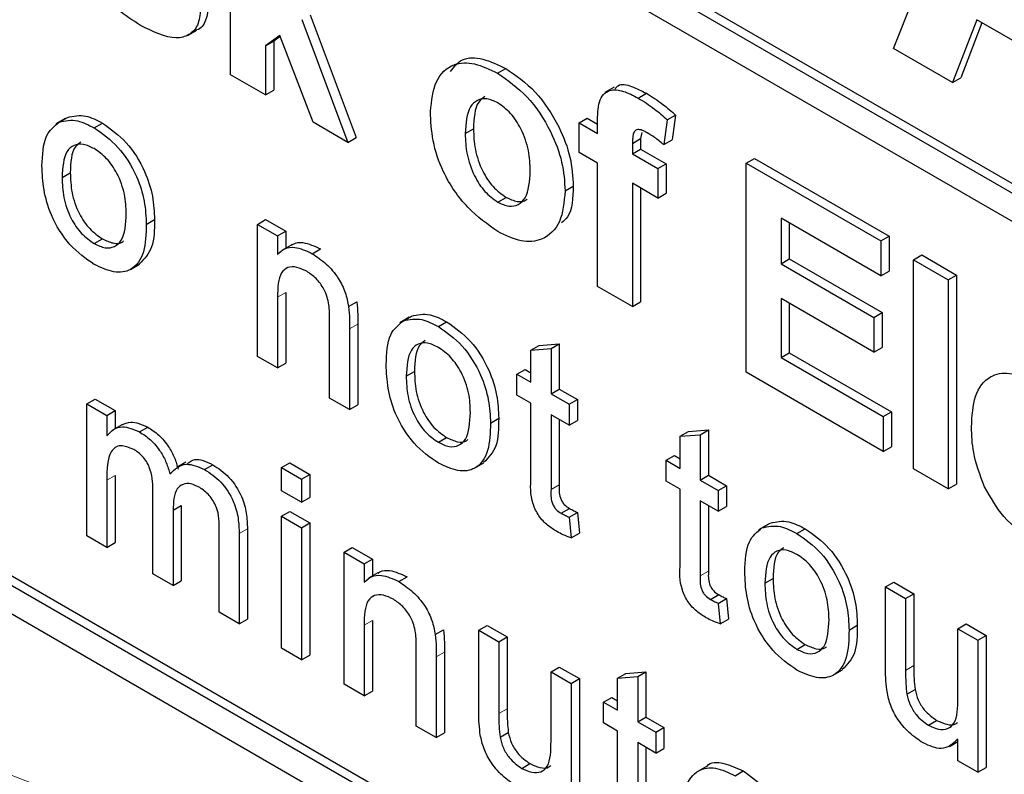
# Paper-space layout 'Blatt2' of a CAD drawing. Header units: millimetres. Extents: x 5 to 418, y 2 to 292.
# Tile 10 of 60: x 63.83 to 68.06, y 143.32 to 146.56. Entities that reach past the tile are written whole.
import ezdxf

# ---------------------------------------------------------------- set-up
doc = ezdxf.new("R2010")
doc.units = ezdxf.units.MM

psp = doc.layouts.new('Blatt2')

# ---------------------------------------------------------------- linework, layer by layer
at = {"color": 7, "linetype": 'Continuous', "lineweight": 25}
for p, q in [((62.5928, 149.0331), (75.9572, 141.3181)), ((62.5575, 149.0127), (75.9572, 141.2773)), ((75.9572, 141.1548), (62.5575, 148.8903)), ((67.5823, 146.4383), (68.05, 147.5972)), ((58.032, 147.3381), (75.7097, 137.133)), ((64.7368, 146.3254), (64.7368, 147.2236)), ((65.078, 146.5822), (65.2758, 146.0551)), ((65.0427, 146.5618), (65.2404, 146.0347)), ((67.9405, 146.5613), (67.8361, 146.2918)), ((67.9629, 146.5484), (67.8715, 146.3122)), ((68.4154, 146.2871), (67.9405, 146.5613)), ((64.5508, 146.494), (64.5906, 146.5169)), ((64.9481, 146.4937), (64.8864, 146.4492)), ((65.0908, 146.1211), (64.9481, 146.4937)), ((64.8864, 146.4492), (64.9218, 146.4696)), ((64.9496, 146.4897), (64.9218, 146.4696)), ((64.9218, 146.4696), (64.9218, 146.2595)), ((64.8864, 146.4492), (64.8864, 146.2391)), ((67.8361, 146.2918), (67.5823, 146.4383)), ((64.8864, 146.2391), (64.7368, 146.3254)), ((65.8831, 146.3316), (65.9185, 146.352)), ((67.8361, 146.2918), (67.8715, 146.3122)), ((64.8864, 146.2391), (64.9218, 146.2595)), ((66.3838, 146.2718), (66.344, 146.2489)), ((66.4864, 146.2251), (66.5218, 146.2455)), ((64.0258, 146.1367), (63.986, 146.1138)), ((64.0006, 146.1218), (64.036, 146.1422)), ((64.1509, 146.0973), (64.1863, 146.1177)), ((65.2404, 146.0347), (65.0908, 146.1211)), ((66.2326, 146.1183), (66.268, 146.1387)), ((66.2326, 146.1183), (66.3124, 146.0722)), ((66.2326, 145.9916), (66.2326, 146.1183)), ((66.268, 146.1387), (66.3124, 146.1131)), ((66.3124, 146.0722), (66.3124, 146.1196)), ((66.6116, 146.1318), (66.5966, 146.0251)), ((66.6116, 146.1318), (66.6469, 146.1522)), ((66.6469, 146.1522), (66.632, 146.0455)), ((65.744, 146.0722), (65.7794, 146.0926)), ((66.5017, 146.0765), (66.4973, 146.0509)), ((65.2404, 146.0347), (65.2758, 146.0551)), ((66.462, 146.0305), (66.4973, 146.0509)), ((66.462, 146.0305), (66.462, 145.9859)), ((66.4973, 146.0509), (66.4973, 146.0063)), ((66.5966, 146.0251), (66.632, 146.0455)), ((66.3124, 145.9456), (66.2326, 145.9916)), ((66.462, 145.9859), (66.4973, 146.0063)), ((66.4973, 146.0063), (66.607, 145.943)), ((66.3124, 145.4159), (66.3124, 145.9456)), ((66.462, 145.9859), (66.5717, 145.9226)), ((66.9506, 145.9456), (66.986, 145.966)), ((66.9506, 145.0474), (66.9506, 145.9456)), ((66.9506, 145.9456), (67.529, 145.6117)), ((66.986, 145.966), (67.5643, 145.6321)), ((64.0129, 145.884), (64.0482, 145.9044)), ((66.5717, 145.9226), (66.607, 145.943)), ((66.5717, 145.9226), (66.5717, 145.7959)), ((66.607, 145.943), (66.607, 145.8163)), ((66.1728, 145.8264), (66.2081, 145.8469)), ((66.5717, 145.7959), (66.462, 145.8592)), ((66.462, 145.8592), (66.462, 145.3295)), ((66.4973, 145.8388), (66.4973, 145.3499)), ((65.8839, 145.7784), (65.9193, 145.7988)), ((66.5717, 145.7959), (66.607, 145.8163)), ((64.3746, 145.6828), (64.4099, 145.7032)), ((64.8517, 145.6828), (64.887, 145.7032)), ((64.887, 145.7032), (64.9732, 145.6535)), ((67.529, 145.462), (67.1002, 145.7096)), ((67.1002, 145.7096), (67.1002, 145.5138)), ((64.8517, 145.116), (64.8517, 145.6828)), ((64.8517, 145.6828), (64.9378, 145.6331)), ((64.9378, 145.6331), (64.9732, 145.6535)), ((64.9732, 145.6535), (64.9732, 145.5805)), ((67.1355, 145.6892), (67.1355, 145.5342)), ((64.1509, 145.6001), (64.1863, 145.6205)), ((64.9378, 145.6331), (64.9378, 145.554)), ((67.529, 145.6117), (67.5643, 145.6321)), ((67.529, 145.6117), (67.529, 145.462)), ((67.5643, 145.6321), (67.5643, 145.4824)), ((64.9966, 145.594), (64.9569, 145.5711)), ((65.0873, 145.5568), (65.1227, 145.5772)), ((67.1002, 145.5138), (67.1355, 145.5342)), ((67.1355, 145.5342), (67.5344, 145.304)), ((67.6686, 145.5311), (67.704, 145.5516)), ((67.6686, 144.6329), (67.6686, 145.5311)), ((67.6686, 145.5311), (67.8182, 145.4448)), ((67.704, 145.5516), (67.8535, 145.4652)), ((64.3062, 145.4888), (64.346, 145.5117)), ((67.1002, 145.5138), (67.4991, 145.2835)), ((67.529, 145.462), (67.5643, 145.4824)), ((67.8182, 145.4448), (67.8535, 145.4652)), ((67.8182, 145.4448), (67.8182, 144.5466)), ((67.8535, 145.4652), (67.8535, 144.567)), ((66.462, 145.3295), (66.3124, 145.4159)), ((64.9378, 145.3702), (64.9378, 145.0662)), ((64.9732, 145.3906), (64.9732, 145.0867)), ((67.4991, 145.1338), (67.1002, 145.3641)), ((67.1002, 145.3641), (67.1002, 145.1108)), ((65.2434, 145.3296), (65.2788, 145.35)), ((66.462, 145.3295), (66.4973, 145.3499)), ((67.1355, 145.3437), (67.1355, 145.1312)), ((65.1617, 144.937), (65.1617, 145.2754)), ((65.5036, 145.2836), (65.4638, 145.2606)), ((65.4785, 145.2686), (65.5138, 145.289)), ((67.4991, 145.2835), (67.5344, 145.304)), ((67.4991, 145.2835), (67.4991, 145.1338)), ((67.5344, 145.304), (67.5344, 145.1543)), ((65.2478, 145.2341), (65.2478, 144.8873)), ((65.2832, 145.2545), (65.2832, 144.9077)), ((65.6288, 145.2442), (65.6641, 145.2646)), ((66.0264, 145.1427), (66.0617, 145.1631)), ((66.0264, 145.1427), (66.1125, 145.1495)), ((66.0264, 145.0047), (66.0264, 145.1427)), ((66.0617, 145.1631), (66.1479, 145.1699)), ((66.1125, 145.1495), (66.1479, 145.1699)), ((66.1125, 145.1495), (66.1125, 144.955)), ((66.1479, 145.1699), (66.1479, 144.9754)), ((67.4991, 145.1338), (67.5344, 145.1543)), ((64.9378, 145.0662), (64.8517, 145.116)), ((67.1002, 145.1108), (67.1355, 145.1312)), ((67.1002, 145.1108), (67.539, 144.8575)), ((67.1355, 145.1312), (67.5743, 144.8779)), ((64.9378, 145.0662), (64.9732, 145.0867)), ((65.9661, 145.0395), (66.0015, 145.0599)), ((66.0015, 145.0599), (66.0264, 145.0455)), ((65.4907, 145.0308), (65.5261, 145.0512)), ((65.9661, 144.95), (65.9661, 145.0395)), ((65.9661, 145.0395), (66.0264, 145.0047)), ((67.539, 144.7078), (66.9506, 145.0474)), ((66.1125, 144.955), (66.1479, 144.9754)), ((66.1479, 144.9754), (66.2254, 144.9306)), ((64.119, 144.9124), (64.1544, 144.9328)), ((64.1544, 144.9328), (64.2405, 144.8831)), ((65.2478, 144.8873), (65.1617, 144.937)), ((66.0264, 144.9152), (65.9661, 144.95)), ((66.1125, 144.955), (66.19, 144.9102)), ((66.19, 144.9102), (66.2254, 144.9306)), ((66.2254, 144.9306), (66.2254, 144.8411)), ((64.119, 144.3455), (64.119, 144.9124)), ((64.119, 144.9124), (64.2051, 144.8627)), ((65.2478, 144.8873), (65.2832, 144.9077)), ((66.0264, 144.5971), (66.0264, 144.9152)), ((66.19, 144.9102), (66.19, 144.8207)), ((62.5575, 144.8481), (75.7097, 137.2555)), ((62.5928, 144.8685), (75.745, 137.2759)), ((64.2051, 144.8627), (64.2405, 144.8831)), ((64.2051, 144.8627), (64.2051, 144.7743)), ((64.2405, 144.8831), (64.2405, 144.8054)), ((65.8524, 144.8296), (65.8878, 144.85)), ((66.19, 144.8207), (66.1125, 144.8655)), ((66.1125, 144.8655), (66.1125, 144.5438)), ((66.1479, 144.8451), (66.1479, 144.5642)), ((67.539, 144.8575), (67.5743, 144.8779)), ((67.539, 144.8575), (67.539, 144.7078)), ((67.5743, 144.8779), (67.5743, 144.7282)), ((64.2698, 144.8223), (64.23, 144.7993)), ((64.3453, 144.7917), (64.3807, 144.8121)), ((66.19, 144.8207), (66.2254, 144.8411)), ((65.6288, 144.7469), (65.6641, 144.7673)), ((66.6671, 144.7728), (66.7025, 144.7932)), ((66.6671, 144.7728), (66.7533, 144.7796)), ((66.6671, 144.6348), (66.6671, 144.7728)), ((66.7025, 144.7932), (66.7886, 144.8)), ((66.7533, 144.7796), (66.7886, 144.8)), ((66.7533, 144.7796), (66.7533, 144.5851)), ((66.7886, 144.8), (66.7886, 144.6055)), ((67.539, 144.7078), (67.5743, 144.7282)), ((66.6068, 144.6696), (66.6422, 144.69)), ((66.6422, 144.69), (66.6671, 144.6756)), ((64.5449, 144.6615), (64.5051, 144.6385)), ((64.6247, 144.6304), (64.6601, 144.6508)), ((64.955, 144.6386), (64.9904, 144.659)), ((64.955, 144.5392), (64.955, 144.6386)), ((64.955, 144.6386), (65.0412, 144.5889)), ((64.9904, 144.659), (65.0765, 144.6093)), ((65.7841, 144.6356), (65.8238, 144.6586)), ((66.6068, 144.5801), (66.6068, 144.6696)), ((66.6068, 144.6696), (66.6671, 144.6348)), ((64.2405, 144.6049), (64.2405, 144.3162)), ((65.0412, 144.5889), (65.0765, 144.6093)), ((65.0765, 144.6093), (65.0765, 144.5099)), ((66.7533, 144.5851), (66.7886, 144.6055)), ((66.7886, 144.6055), (66.8661, 144.5607)), ((67.8182, 144.5466), (67.6686, 144.6329)), ((64.2051, 144.5845), (64.2051, 144.2958)), ((65.0412, 144.5889), (65.0412, 144.4894)), ((66.6671, 144.5453), (66.6068, 144.5801)), ((66.7533, 144.5851), (66.8308, 144.5403)), ((66.8308, 144.5403), (66.8661, 144.5607)), ((66.8661, 144.5607), (66.8661, 144.4712)), ((67.8182, 144.5466), (67.8535, 144.567)), ((64.4032, 144.1815), (64.4032, 144.5431)), ((65.0412, 144.4894), (64.955, 144.5392)), ((65.0412, 144.4894), (65.0765, 144.5099)), ((66.6671, 144.2272), (66.6671, 144.5453)), ((66.8308, 144.5403), (66.8308, 144.4508)), ((64.4893, 144.4551), (64.5247, 144.4755)), ((64.5247, 144.4755), (64.5247, 144.1521)), ((66.8308, 144.4508), (66.7533, 144.4956)), ((66.7533, 144.4956), (66.7533, 144.1739)), ((66.7886, 144.4752), (66.7886, 144.1943)), ((66.8308, 144.4508), (66.8661, 144.4712)), ((64.4893, 144.4551), (64.4893, 144.1317)), ((64.955, 144.4298), (64.9904, 144.4502)), ((64.955, 144.4298), (65.0412, 144.38)), ((64.955, 143.8629), (64.955, 144.4298)), ((64.9904, 144.4502), (65.0765, 144.4005)), ((66.1562, 144.4424), (66.1916, 144.4628)), ((66.19, 144.4254), (66.2254, 144.4458)), ((66.19, 144.4254), (66.1986, 144.337)), ((66.2254, 144.4458), (66.234, 144.3574)), ((65.0412, 144.38), (65.0765, 144.4005)), ((65.0412, 144.38), (65.0412, 143.8132)), ((65.0765, 144.4005), (65.0765, 143.8336)), ((67.0435, 144.3946), (67.0037, 144.3717)), ((67.0183, 144.3797), (67.0537, 144.4001)), ((64.2051, 144.2958), (64.119, 144.3455)), ((64.6874, 144.0174), (64.6874, 144.368)), ((64.7735, 144.3549), (64.7735, 143.9677)), ((64.8089, 144.3753), (64.8089, 143.9881)), ((66.1986, 144.337), (66.234, 144.3574)), ((67.1686, 144.3552), (67.204, 144.3756)), ((64.2051, 144.2958), (64.2405, 144.3162)), ((65.2237, 144.2746), (65.2591, 144.2951)), ((65.2237, 143.7078), (65.2237, 144.2746)), ((65.2237, 144.2746), (65.3099, 144.2249)), ((65.2591, 144.2951), (65.3452, 144.2453)), ((65.3099, 144.2249), (65.3452, 144.2453)), ((65.3099, 144.2249), (65.3099, 144.1458)), ((65.3452, 144.2453), (65.3452, 144.1723)), ((64.4893, 144.1317), (64.4032, 144.1815)), ((65.3687, 144.1858), (65.3289, 144.1629)), ((65.4594, 144.1486), (65.4947, 144.169)), ((64.4893, 144.1317), (64.5247, 144.1521)), ((67.0306, 144.1419), (67.0659, 144.1623)), ((67.549, 144.1257), (67.5844, 144.1461)), ((67.5844, 144.1461), (67.6705, 144.0964)), ((66.797, 144.0725), (66.8323, 144.0929)), ((67.549, 143.7762), (67.549, 144.1257)), ((67.549, 144.1257), (67.6351, 144.076)), ((67.6351, 144.076), (67.6705, 144.0964)), ((67.6705, 144.0964), (67.6705, 143.7881)), ((66.8308, 144.0555), (66.8661, 144.0759)), ((66.8308, 144.0555), (66.8394, 143.9671)), ((66.8661, 144.0759), (66.8747, 143.9875)), ((67.6351, 144.076), (67.6351, 143.7677)), ((64.7735, 143.9677), (64.6874, 144.0174)), ((64.7735, 143.9677), (64.8089, 143.9881)), ((65.3099, 143.962), (65.3099, 143.6581)), ((65.3452, 143.9824), (65.3452, 143.6785)), ((65.8025, 143.9405), (65.8378, 143.961)), ((65.8378, 143.961), (65.9239, 143.9112)), ((66.8394, 143.9671), (66.8747, 143.9875)), ((67.3923, 143.9407), (67.4276, 143.9611)), ((67.8591, 143.9467), (67.8944, 143.9671)), ((67.8944, 143.9671), (67.9805, 143.9174)), ((65.6154, 143.9214), (65.6508, 143.9418)), ((65.8025, 143.5911), (65.8025, 143.9405)), ((65.8025, 143.9405), (65.8886, 143.8908)), ((67.8591, 143.9467), (67.9452, 143.897)), ((67.8591, 143.649), (67.8591, 143.9467)), ((67.9452, 143.897), (67.9805, 143.9174)), ((67.9805, 143.9174), (67.9805, 143.3505)), ((65.8886, 143.8908), (65.9239, 143.9112)), ((65.8886, 143.8908), (65.8886, 143.5825)), ((65.9239, 143.9112), (65.9239, 143.6029)), ((67.1686, 143.858), (67.204, 143.8784)), ((67.9452, 143.897), (67.9452, 143.3301)), ((65.0412, 143.8132), (64.955, 143.8629)), ((65.0412, 143.8132), (65.0765, 143.8336)), ((65.5338, 143.5288), (65.5338, 143.8672)), ((65.6552, 143.8463), (65.6552, 143.4995)), ((65.6199, 143.8259), (65.6199, 143.4791)), ((66.1125, 143.7616), (66.1479, 143.782)), ((66.1125, 143.4638), (66.1125, 143.7616)), ((66.1125, 143.7616), (66.1986, 143.7118)), ((66.1479, 143.782), (66.234, 143.7323)), ((66.3984, 143.7345), (66.4338, 143.7549)), ((66.4338, 143.7549), (66.5199, 143.7617)), ((66.4846, 143.7413), (66.5199, 143.7617)), ((66.5199, 143.7617), (66.5199, 143.5672)), ((67.3239, 143.7467), (67.3637, 143.7697)), ((65.3099, 143.6581), (65.2237, 143.7078)), ((66.1986, 143.7118), (66.234, 143.7323)), ((66.1986, 143.7118), (66.1986, 143.145)), ((66.234, 143.7323), (66.234, 143.1654)), ((66.3984, 143.7345), (66.4846, 143.7413)), ((66.3984, 143.5965), (66.3984, 143.7345)), ((66.4846, 143.7413), (66.4846, 143.5468)), ((65.3099, 143.6581), (65.3452, 143.6785)), ((67.6401, 143.6653), (67.6755, 143.6858)), ((66.3381, 143.6313), (66.3735, 143.6517)), ((66.3381, 143.5418), (66.3381, 143.6313)), ((66.3381, 143.6313), (66.3984, 143.5965)), ((66.3735, 143.6517), (66.3984, 143.6373)), ((66.3984, 143.507), (66.3381, 143.5418)), ((66.4846, 143.5468), (66.5199, 143.5672)), ((66.4846, 143.5468), (66.5621, 143.502)), ((66.5199, 143.5672), (66.5974, 143.5224)), ((67.733, 143.5322), (67.7683, 143.5526)), ((65.6199, 143.4791), (65.5338, 143.5288)), ((65.6199, 143.4791), (65.6552, 143.4995)), ((65.8936, 143.4802), (65.9289, 143.5006)), ((66.3984, 143.1889), (66.3984, 143.507)), ((66.5621, 143.502), (66.5974, 143.5224)), ((66.5621, 143.502), (66.5621, 143.4125)), ((66.5974, 143.5224), (66.5974, 143.4329)), ((66.5621, 143.4125), (66.4846, 143.4573)), ((66.4846, 143.4573), (66.4846, 143.1356)), ((67.8232, 143.4413), (67.8591, 143.462)), ((67.8591, 143.3798), (67.8591, 143.4725)), ((66.5199, 143.4369), (66.5199, 143.156)), ((66.5621, 143.4125), (66.5974, 143.4329)), ((65.9864, 143.347), (66.0218, 143.3675)), ((67.9452, 143.3301), (67.8591, 143.3798)), ((66.7794, 143.3552), (66.7396, 143.3323)), ((66.9026, 143.3154), (66.938, 143.3358)), ((67.9452, 143.3301), (67.9805, 143.3505))]:
    psp.add_line(p, q, dxfattribs=at)
at = {"color": 7, "linetype": 'Continuous', "lineweight": 18}
for p, q in [((64.9378, 145.3702), (64.9732, 145.3906)), ((65.2478, 145.2341), (65.2832, 145.2545)), ((64.2051, 144.5845), (64.2405, 144.6049)), ((66.1125, 144.5438), (66.1479, 144.5642)), ((64.7735, 144.3549), (64.8089, 144.3753)), ((66.7533, 144.1739), (66.7886, 144.1943)), ((65.3099, 143.962), (65.3452, 143.9824)), ((65.6199, 143.8259), (65.6552, 143.8463)), ((67.6351, 143.7677), (67.6705, 143.7881)), ((65.8886, 143.5825), (65.9239, 143.6029))]:
    psp.add_line(p, q, dxfattribs=at)
psp.add_arc((55.1194, 121.0293), 23.9174, 50.30384, 69.70154, dxfattribs=at)
at = {"color": 7, "linetype": 'Continuous', "lineweight": 25}
for points, knots in [([(64.3498, 146.5373), (64.3167, 146.5583), (64.2507, 146.6), (64.1645, 146.6938), (64.1042, 146.801), (64.0872, 146.8677), (64.0787, 146.9011)], [0, 0, 0, 0, 0.280651, 0.560003, 0.779956, 1, 1, 1, 1]), ([(64.6425, 146.6265), (64.6398, 146.6028), (64.6342, 146.5554), (64.6093, 146.5221), (64.5909, 146.5174), (64.5904, 146.5173)], [0, 0, 0, 0, 0.493022, 0.986586, 1, 1, 1, 1]), ([(64.6072, 146.6061), (64.6047, 146.5818), (64.5996, 146.5332), (64.5588, 146.493), (64.4796, 146.4718), (64.4033, 146.5103), (64.3498, 146.5373)], [0, 0, 0, 0, 0.186725, 0.373655, 0.5608, 1, 1, 1, 1]), ([(65.5944, 146.1677), (65.5997, 146.2136), (65.6104, 146.3052), (65.6844, 146.3765), (65.783, 146.3799), (65.8497, 146.3477), (65.8831, 146.3316)], [0, 0, 0, 0, 0.2799501, 0.5591471, 0.779424, 1, 1, 1, 1]), ([(65.6804, 146.3389), (65.6957, 146.3587), (65.7288, 146.4014), (65.8192, 146.3992), (65.8854, 146.3677), (65.9185, 146.352)], [0, 0, 0, 0, 0.30151, 0.650518, 1, 1, 1, 1]), ([(65.8831, 146.3316), (65.9265, 146.3016), (66.0132, 146.2416), (66.11, 146.0939), (66.1653, 145.9485), (66.1703, 145.8672), (66.1728, 145.8264)], [0, 0, 0, 0, 0.279785, 0.559124, 0.779388, 1, 1, 1, 1]), ([(65.9185, 146.352), (65.9619, 146.322), (66.0485, 146.262), (66.1454, 146.1143), (66.2007, 145.9689), (66.2057, 145.8876), (66.2081, 145.8469)], [0, 0, 0, 0, 0.279785, 0.559124, 0.779388, 1, 1, 1, 1]), ([(66.3887, 146.2652), (66.3923, 146.2701), (66.4069, 146.29), (66.4595, 146.2766), (66.501, 146.2559), (66.5218, 146.2455)], [0, 0, 0, 0, 0.140873, 0.56962, 1, 1, 1, 1]), ([(66.3124, 146.1196), (66.3123, 146.1512), (66.3121, 146.2139), (66.3565, 146.2661), (66.4228, 146.2582), (66.4652, 146.2361), (66.4864, 146.2251)], [0, 0, 0, 0, 0.2818009, 0.5577695, 0.7784647, 1, 1, 1, 1]), ([(66.5218, 146.2455), (66.5455, 146.2307), (66.5879, 146.2043), (66.6289, 146.1681), (66.6469, 146.1522)], [0, 0, 0, 0, 0.559885, 1, 1, 1, 1]), ([(65.8839, 146.2044), (65.8677, 146.212), (65.8352, 146.227), (65.7943, 146.2175), (65.7507, 146.1773), (65.7468, 146.1155), (65.744, 146.0722)], [0, 0, 0, 0, 0.186985, 0.373878, 0.561022, 1, 1, 1, 1]), ([(65.8287, 146.2323), (65.8191, 146.2249), (65.7844, 146.1984), (65.7815, 146.1369), (65.7794, 146.0926)], [0, 0, 0, 0, 0.278205, 1, 1, 1, 1]), ([(66.0232, 145.9123), (66.0221, 145.9409), (66.0199, 145.9979), (65.99, 146.0868), (65.941, 146.1635), (65.9029, 146.1908), (65.8839, 146.2044)], [0, 0, 0, 0, 0.281043, 0.560553, 0.78042, 1, 1, 1, 1]), ([(66.4864, 146.2251), (66.5102, 146.2103), (66.5526, 146.1839), (66.5935, 146.1477), (66.6116, 146.1318)], [0, 0, 0, 0, 0.559885, 1, 1, 1, 1]), ([(65.8841, 145.6516), (65.84, 145.6828), (65.7519, 145.7452), (65.6486, 145.8944), (65.6002, 146.0442), (65.5963, 146.1265), (65.5944, 146.1677)], [0, 0, 0, 0, 0.2801445, 0.5588988, 0.7790531, 1, 1, 1, 1]), ([(63.9267, 145.9334), (63.9287, 145.9809), (63.9321, 146.0658), (63.9797, 146.1047), (64.0006, 146.1218)], [0, 0, 0, 0, 0.5609635, 1, 1, 1, 1]), ([(64.0006, 146.1218), (64.0261, 146.1275), (64.0716, 146.1377), (64.1267, 146.1097), (64.1509, 146.0973)], [0, 0, 0, 0, 0.559033, 1, 1, 1, 1]), ([(64.036, 146.1422), (64.0614, 146.1479), (64.107, 146.1581), (64.162, 146.1301), (64.1863, 146.1177)], [0, 0, 0, 0, 0.559033, 1, 1, 1, 1]), ([(64.1863, 146.1177), (64.2216, 146.0929), (64.2921, 146.0432), (64.3688, 145.9194), (64.4056, 145.8014), (64.4085, 145.7359), (64.4099, 145.7032)], [0, 0, 0, 0, 0.279556, 0.5586, 0.778991, 1, 1, 1, 1]), ([(64.1509, 146.0973), (64.1862, 146.0725), (64.2567, 146.0228), (64.3335, 145.899), (64.3702, 145.781), (64.3731, 145.7155), (64.3746, 145.6828)], [0, 0, 0, 0, 0.279556, 0.5586, 0.778991, 1, 1, 1, 1]), ([(65.744, 146.0722), (65.7451, 146.0434), (65.7474, 145.9861), (65.7772, 145.8967), (65.8265, 145.8196), (65.8648, 145.7921), (65.8839, 145.7784)], [0, 0, 0, 0, 0.2810154, 0.5604643, 0.7803935, 1, 1, 1, 1]), ([(65.7794, 146.0926), (65.7805, 146.0638), (65.7827, 146.0065), (65.8125, 145.9171), (65.8618, 145.84), (65.9001, 145.8125), (65.9193, 145.7988)], [0, 0, 0, 0, 0.2810154, 0.5604643, 0.7803935, 1, 1, 1, 1]), ([(66.5251, 146.0761), (66.5182, 146.0798), (66.5043, 146.0872), (66.484, 146.092), (66.4622, 146.078), (66.4621, 146.0501), (66.462, 146.0305)], [0, 0, 0, 0, 0.1878021, 0.3749535, 0.5606786, 1, 1, 1, 1]), ([(66.5966, 146.0251), (66.5834, 146.0358), (66.5598, 146.055), (66.5357, 146.0697), (66.5251, 146.0761)], [0, 0, 0, 0, 0.559847, 1, 1, 1, 1]), ([(64.0938, 146.0366), (64.0854, 146.0305), (64.052, 146.0067), (64.0498, 145.9481), (64.0482, 145.9044)], [0, 0, 0, 0, 0.254643, 1, 1, 1, 1]), ([(64.1509, 146.0078), (64.1351, 146.0153), (64.1036, 146.0304), (64.0624, 146.0246), (64.0189, 145.9868), (64.0153, 145.9263), (64.0129, 145.884)], [0, 0, 0, 0, 0.187137, 0.374025, 0.561097, 1, 1, 1, 1]), ([(64.2884, 145.7278), (64.2874, 145.7554), (64.2853, 145.8105), (64.255, 145.8967), (64.206, 145.9691), (64.1693, 145.9949), (64.1509, 146.0078)], [0, 0, 0, 0, 0.2810641, 0.5603164, 0.7801741, 1, 1, 1, 1]), ([(64.1509, 145.5106), (64.1149, 145.5358), (64.0429, 145.5861), (63.9647, 145.7135), (63.9309, 145.8335), (63.9281, 145.9), (63.9267, 145.9334)], [0, 0, 0, 0, 0.279616, 0.558371, 0.778858, 1, 1, 1, 1]), ([(64.0482, 145.9044), (64.0492, 145.8764), (64.0513, 145.8207), (64.0803, 145.7331), (64.1304, 145.6597), (64.1677, 145.6335), (64.1863, 145.6205)], [0, 0, 0, 0, 0.281129, 0.560384, 0.780159, 1, 1, 1, 1]), ([(65.8839, 145.7784), (65.9002, 145.7708), (65.9328, 145.7558), (65.9737, 145.7654), (66.0166, 145.8068), (66.0205, 145.8688), (66.0232, 145.9123)], [0, 0, 0, 0, 0.18693, 0.373819, 0.560978, 1, 1, 1, 1]), ([(64.0129, 145.884), (64.0139, 145.856), (64.016, 145.8003), (64.0449, 145.7126), (64.0951, 145.6393), (64.1323, 145.6131), (64.1509, 145.6001)], [0, 0, 0, 0, 0.281129, 0.560384, 0.780159, 1, 1, 1, 1]), ([(66.1728, 145.8264), (66.1685, 145.7788), (66.16, 145.6835), (66.0833, 145.6137), (65.9863, 145.6021), (65.9182, 145.6351), (65.8841, 145.6516)], [0, 0, 0, 0, 0.279924, 0.559367, 0.779516, 1, 1, 1, 1]), ([(66.2081, 145.8469), (66.2065, 145.7959), (66.2043, 145.7276), (66.1671, 145.6974), (66.1577, 145.6897)], [0, 0, 0, 0, 0.7467925, 1, 1, 1, 1]), ([(65.9193, 145.7988), (65.9353, 145.7916), (65.9673, 145.7773), (65.9984, 145.7801), (66.0086, 145.7903), (66.0093, 145.791)], [0, 0, 0, 0, 0.482219, 0.964333, 1, 1, 1, 1]), ([(64.1509, 145.6001), (64.1669, 145.5925), (64.1987, 145.5774), (64.2398, 145.5845), (64.283, 145.6237), (64.2862, 145.6849), (64.2884, 145.7278)], [0, 0, 0, 0, 0.187044, 0.373945, 0.560983, 1, 1, 1, 1]), ([(64.4099, 145.7032), (64.4094, 145.6604), (64.4084, 145.5772), (64.3657, 145.5341), (64.3449, 145.5131)], [0, 0, 0, 0, 0.512915, 1, 1, 1, 1]), ([(64.3746, 145.6828), (64.3734, 145.6412), (64.371, 145.5584), (64.3185, 145.4825), (64.2366, 145.471), (64.1795, 145.4974), (64.1509, 145.5106)], [0, 0, 0, 0, 0.281033, 0.559513, 0.779602, 1, 1, 1, 1]), ([(64.1863, 145.6205), (64.202, 145.6132), (64.2334, 145.5988), (64.2653, 145.6002), (64.2762, 145.6108), (64.2776, 145.6122)], [0, 0, 0, 0, 0.465388, 0.930416, 1, 1, 1, 1]), ([(64.9976, 145.5925), (65.0002, 145.5946), (65.0132, 145.6051), (65.055, 145.6084), (65.097, 145.589), (65.1227, 145.5772)], [0, 0, 0, 0, 0.0872401, 0.4428073, 1, 1, 1, 1]), ([(64.9378, 145.554), (64.9479, 145.5632), (64.968, 145.5815), (65.019, 145.5889), (65.0614, 145.5689), (65.0873, 145.5568)], [0, 0, 0, 0, 0.280554, 0.560815, 1, 1, 1, 1]), ([(65.0873, 145.5568), (65.1073, 145.5433), (65.1474, 145.5164), (65.199, 145.4567), (65.2313, 145.3896), (65.2394, 145.3496), (65.2434, 145.3296)], [0, 0, 0, 0, 0.2802155, 0.5599712, 0.7796359, 1, 1, 1, 1]), ([(65.0634, 145.4811), (65.0489, 145.488), (65.0202, 145.5019), (64.9811, 145.5005), (64.94, 145.4671), (64.9387, 145.4102), (64.9378, 145.3702)], [0, 0, 0, 0, 0.187273, 0.374362, 0.56054, 1, 1, 1, 1]), ([(65.1617, 145.2754), (65.1616, 145.2956), (65.1613, 145.3356), (65.1437, 145.4008), (65.1043, 145.4532), (65.077, 145.4718), (65.0634, 145.4811)], [0, 0, 0, 0, 0.28168, 0.559785, 0.779587, 1, 1, 1, 1]), ([(65.2434, 145.3296), (65.245, 145.3114), (65.2478, 145.2788), (65.2478, 145.2478), (65.2478, 145.2341)], [0, 0, 0, 0, 0.559791, 1, 1, 1, 1]), ([(65.2788, 145.35), (65.2803, 145.3318), (65.2832, 145.2993), (65.2832, 145.2682), (65.2832, 145.2545)], [0, 0, 0, 0, 0.559791, 1, 1, 1, 1]), ([(65.4046, 145.0802), (65.4065, 145.1278), (65.41, 145.2126), (65.4576, 145.2515), (65.4785, 145.2686)], [0, 0, 0, 0, 0.560963, 1, 1, 1, 1]), ([(65.4785, 145.2686), (65.5039, 145.2743), (65.5495, 145.2845), (65.6045, 145.2565), (65.6288, 145.2442)], [0, 0, 0, 0, 0.559033, 1, 1, 1, 1]), ([(65.5138, 145.289), (65.5393, 145.2947), (65.5848, 145.3049), (65.6399, 145.2769), (65.6641, 145.2646)], [0, 0, 0, 0, 0.559033, 1, 1, 1, 1]), ([(65.6288, 145.2442), (65.6641, 145.2193), (65.7346, 145.1697), (65.8113, 145.0458), (65.8481, 144.9278), (65.851, 144.8624), (65.8524, 144.8296)], [0, 0, 0, 0, 0.279556, 0.5586, 0.778991, 1, 1, 1, 1]), ([(65.6641, 145.2646), (65.6994, 145.2397), (65.77, 145.1901), (65.8467, 145.0662), (65.8834, 144.9482), (65.8863, 144.8828), (65.8878, 144.85)], [0, 0, 0, 0, 0.279556, 0.5586, 0.778991, 1, 1, 1, 1]), ([(65.5717, 145.1835), (65.5632, 145.1774), (65.5299, 145.1535), (65.5277, 145.0949), (65.5261, 145.0512)], [0, 0, 0, 0, 0.254643, 1, 1, 1, 1]), ([(65.6288, 145.1547), (65.613, 145.1622), (65.5814, 145.1773), (65.5403, 145.1715), (65.4967, 145.1336), (65.4932, 145.0732), (65.4907, 145.0308)], [0, 0, 0, 0, 0.187137, 0.374025, 0.561097, 1, 1, 1, 1]), ([(65.7663, 144.8747), (65.7653, 144.9023), (65.7632, 144.9573), (65.7328, 145.0436), (65.6839, 145.1159), (65.6471, 145.1417), (65.6288, 145.1547)], [0, 0, 0, 0, 0.281064, 0.560316, 0.780174, 1, 1, 1, 1]), ([(65.6288, 144.6574), (65.5927, 144.6826), (65.5208, 144.733), (65.4426, 144.8604), (65.4087, 144.9803), (65.406, 145.0469), (65.4046, 145.0802)], [0, 0, 0, 0, 0.279616, 0.558371, 0.778858, 1, 1, 1, 1]), ([(65.4907, 145.0308), (65.4917, 145.0028), (65.4938, 144.9471), (65.5228, 144.8595), (65.5729, 144.7861), (65.6102, 144.76), (65.6288, 144.7469)], [0, 0, 0, 0, 0.281129, 0.560384, 0.780159, 1, 1, 1, 1]), ([(65.5261, 145.0512), (65.5271, 145.0233), (65.5292, 144.9675), (65.5581, 144.8799), (65.6083, 144.8065), (65.6455, 144.7804), (65.6641, 144.7673)], [0, 0, 0, 0, 0.281129, 0.560384, 0.780159, 1, 1, 1, 1]), ([(67.9179, 144.8124), (67.9205, 144.8591), (67.9256, 144.9524), (67.9882, 145.0341), (68.079, 145.0535), (68.1445, 145.0226), (68.1773, 145.0072)], [0, 0, 0, 0, 0.280671, 0.559803, 0.779762, 1, 1, 1, 1]), ([(65.6288, 144.7469), (65.6447, 144.7393), (65.6766, 144.7242), (65.7176, 144.7313), (65.7608, 144.7705), (65.764, 144.8317), (65.7663, 144.8747)], [0, 0, 0, 0, 0.187044, 0.373945, 0.560983, 1, 1, 1, 1]), ([(65.8878, 144.85), (65.8873, 144.8073), (65.8862, 144.724), (65.8436, 144.6809), (65.8228, 144.6599)], [0, 0, 0, 0, 0.512915, 1, 1, 1, 1]), ([(64.2051, 144.7743), (64.2141, 144.7844), (64.2322, 144.8046), (64.2785, 144.82), (64.32, 144.8024), (64.3453, 144.7917)], [0, 0, 0, 0, 0.28095, 0.561784, 1, 1, 1, 1]), ([(64.2698, 144.8222), (64.282, 144.8276), (64.3131, 144.8416), (64.3551, 144.8233), (64.3807, 144.8121)], [0, 0, 0, 0, 0.388652, 1, 1, 1, 1]), ([(64.3807, 144.8121), (64.3968, 144.8017), (64.429, 144.7809), (64.4695, 144.7325), (64.4977, 144.6803), (64.5067, 144.6478), (64.5112, 144.6315)], [0, 0, 0, 0, 0.280176, 0.559511, 0.779663, 1, 1, 1, 1]), ([(65.8524, 144.8296), (65.8512, 144.788), (65.8488, 144.7052), (65.7963, 144.6294), (65.7145, 144.6178), (65.6574, 144.6442), (65.6288, 144.6574)], [0, 0, 0, 0, 0.281033, 0.559513, 0.779602, 1, 1, 1, 1]), ([(67.9737, 144.5561), (67.955, 144.6061), (67.9216, 144.6955), (67.919, 144.7766), (67.9179, 144.8124)], [0, 0, 0, 0, 0.558866, 1, 1, 1, 1]), ([(64.3453, 144.7917), (64.3614, 144.7813), (64.3936, 144.7605), (64.4342, 144.7121), (64.4623, 144.6599), (64.4713, 144.6274), (64.4759, 144.6111)], [0, 0, 0, 0, 0.280176, 0.559511, 0.779663, 1, 1, 1, 1]), ([(65.6641, 144.7673), (65.6798, 144.7601), (65.7112, 144.7457), (65.7432, 144.7471), (65.754, 144.7576), (65.7554, 144.759)], [0, 0, 0, 0, 0.465388, 0.930416, 1, 1, 1, 1]), ([(64.3206, 144.7165), (64.3009, 144.7245), (64.2714, 144.7365), (64.2399, 144.7264), (64.2064, 144.689), (64.2057, 144.6309), (64.2051, 144.5845)], [0, 0, 0, 0, 0.249225, 0.374862, 0.500555, 1, 1, 1, 1]), ([(64.4032, 144.5431), (64.4019, 144.5749), (64.4002, 144.6147), (64.3761, 144.665), (64.3536, 144.6945), (64.3338, 144.7077), (64.3206, 144.7165)], [0, 0, 0, 0, 0.498516, 0.624134, 0.749636, 1, 1, 1, 1]), ([(64.5494, 144.6537), (64.5598, 144.6622), (64.5876, 144.6849), (64.6321, 144.664), (64.6601, 144.6508)], [0, 0, 0, 0, 0.372522, 1, 1, 1, 1]), ([(64.4759, 144.6111), (64.4972, 144.6315), (64.5354, 144.6678), (64.5974, 144.6418), (64.6247, 144.6304)], [0, 0, 0, 0, 0.560019, 1, 1, 1, 1]), ([(64.6601, 144.6508), (64.6839, 144.635), (64.7315, 144.6035), (64.7858, 144.5204), (64.8066, 144.441), (64.8081, 144.3972), (64.8089, 144.3753)], [0, 0, 0, 0, 0.280317, 0.558226, 0.778715, 1, 1, 1, 1]), ([(64.6247, 144.6304), (64.6486, 144.6146), (64.6961, 144.5831), (64.7505, 144.5), (64.7712, 144.4206), (64.7727, 144.3768), (64.7735, 144.3549)], [0, 0, 0, 0, 0.280317, 0.558226, 0.778715, 1, 1, 1, 1]), ([(66.1379, 144.3635), (66.1244, 144.3719), (66.0974, 144.3886), (66.0585, 144.4291), (66.0214, 144.5074), (66.0243, 144.56), (66.0264, 144.5971)], [0, 0, 0, 0, 0.187433, 0.373821, 0.559462, 1, 1, 1, 1]), ([(64.604, 144.5529), (64.591, 144.5592), (64.5652, 144.5718), (64.5308, 144.5691), (64.4935, 144.5403), (64.491, 144.4902), (64.4893, 144.4551)], [0, 0, 0, 0, 0.187283, 0.374334, 0.56118, 1, 1, 1, 1]), ([(64.6874, 144.368), (64.688, 144.4013), (64.6887, 144.4429), (64.6621, 144.4962), (64.639, 144.5282), (64.618, 144.543), (64.604, 144.5529)], [0, 0, 0, 0, 0.499043, 0.624568, 0.750308, 1, 1, 1, 1]), ([(66.1479, 144.5642), (66.1468, 144.5462), (66.1454, 144.5236), (66.1588, 144.4933), (66.1718, 144.4752), (66.1837, 144.4678), (66.1916, 144.4628)], [0, 0, 0, 0, 0.499596, 0.625239, 0.750354, 1, 1, 1, 1]), ([(68.1912, 144.3197), (68.1436, 144.3511), (68.0587, 144.4071), (67.9996, 144.5106), (67.9737, 144.5561)], [0, 0, 0, 0, 0.560391, 1, 1, 1, 1]), ([(66.1125, 144.5438), (66.1114, 144.5257), (66.1101, 144.5032), (66.1234, 144.4729), (66.1365, 144.4548), (66.1483, 144.4474), (66.1562, 144.4424)], [0, 0, 0, 0, 0.499596, 0.625239, 0.750354, 1, 1, 1, 1]), ([(66.1562, 144.4424), (66.1626, 144.439), (66.1738, 144.4329), (66.1851, 144.4277), (66.19, 144.4254)], [0, 0, 0, 0, 0.559965, 1, 1, 1, 1]), ([(66.1916, 144.4628), (66.1979, 144.4594), (66.2092, 144.4533), (66.2204, 144.4481), (66.2254, 144.4458)], [0, 0, 0, 0, 0.559965, 1, 1, 1, 1]), ([(66.9444, 144.1913), (66.9464, 144.2388), (66.9498, 144.3237), (66.9974, 144.3626), (67.0183, 144.3797)], [0, 0, 0, 0, 0.560963, 1, 1, 1, 1]), ([(67.0183, 144.3797), (67.0438, 144.3854), (67.0893, 144.3956), (67.1444, 144.3676), (67.1686, 144.3552)], [0, 0, 0, 0, 0.559033, 1, 1, 1, 1]), ([(67.0537, 144.4001), (67.0791, 144.4058), (67.1247, 144.416), (67.1797, 144.388), (67.204, 144.3756)], [0, 0, 0, 0, 0.559033, 1, 1, 1, 1]), ([(66.1986, 144.337), (66.1874, 144.3409), (66.1673, 144.3478), (66.1469, 144.3587), (66.1379, 144.3635)], [0, 0, 0, 0, 0.560078, 1, 1, 1, 1]), ([(67.1686, 144.3552), (67.2039, 144.3304), (67.2745, 144.2807), (67.3512, 144.1569), (67.3879, 144.0389), (67.3908, 143.9734), (67.3923, 143.9407)], [0, 0, 0, 0, 0.279556, 0.5586, 0.778991, 1, 1, 1, 1]), ([(67.204, 144.3756), (67.2393, 144.3508), (67.3098, 144.3012), (67.3866, 144.1773), (67.4233, 144.0593), (67.4262, 143.9938), (67.4276, 143.9611)], [0, 0, 0, 0, 0.279556, 0.5586, 0.778991, 1, 1, 1, 1]), ([(67.1686, 144.2657), (67.1528, 144.2733), (67.1213, 144.2883), (67.0801, 144.2826), (67.0366, 144.2447), (67.0331, 144.1842), (67.0306, 144.1419)], [0, 0, 0, 0, 0.1871365, 0.3740246, 0.5610972, 1, 1, 1, 1]), ([(67.1116, 144.2945), (67.1031, 144.2884), (67.0697, 144.2646), (67.0676, 144.206), (67.0659, 144.1623)], [0, 0, 0, 0, 0.254643, 1, 1, 1, 1]), ([(67.3062, 143.9857), (67.3051, 144.0133), (67.303, 144.0684), (67.2727, 144.1546), (67.2237, 144.227), (67.187, 144.2528), (67.1686, 144.2657)], [0, 0, 0, 0, 0.281064, 0.560316, 0.780174, 1, 1, 1, 1]), ([(66.7787, 143.9936), (66.7651, 144.002), (66.7381, 144.0187), (66.6993, 144.0592), (66.6621, 144.1375), (66.6651, 144.1901), (66.6671, 144.2272)], [0, 0, 0, 0, 0.187433, 0.373821, 0.559462, 1, 1, 1, 1]), ([(65.3099, 144.1458), (65.3199, 144.155), (65.3401, 144.1733), (65.3911, 144.1807), (65.4335, 144.1608), (65.4594, 144.1486)], [0, 0, 0, 0, 0.280554, 0.560815, 1, 1, 1, 1]), ([(65.3696, 144.1843), (65.3722, 144.1864), (65.3853, 144.1969), (65.427, 144.2002), (65.469, 144.1808), (65.4947, 144.169)], [0, 0, 0, 0, 0.0872401, 0.4428073, 1, 1, 1, 1]), ([(66.7533, 144.1739), (66.7522, 144.1559), (66.7508, 144.1333), (66.7642, 144.103), (66.7772, 144.0849), (66.7891, 144.0775), (66.797, 144.0725)], [0, 0, 0, 0, 0.499596, 0.625239, 0.750354, 1, 1, 1, 1]), ([(66.7886, 144.1943), (66.7875, 144.1763), (66.7862, 144.1537), (66.7995, 144.1234), (66.8126, 144.1053), (66.8244, 144.0979), (66.8323, 144.0929)], [0, 0, 0, 0, 0.499596, 0.625239, 0.750354, 1, 1, 1, 1]), ([(67.1686, 143.7685), (67.1326, 143.7937), (67.0606, 143.844), (66.9824, 143.9715), (66.9486, 144.0914), (66.9458, 144.1579), (66.9444, 144.1913)], [0, 0, 0, 0, 0.279616, 0.558371, 0.778858, 1, 1, 1, 1]), ([(65.4594, 144.1486), (65.4794, 144.1351), (65.5194, 144.1082), (65.5711, 144.0486), (65.6033, 143.9814), (65.6114, 143.9414), (65.6154, 143.9214)], [0, 0, 0, 0, 0.280216, 0.559971, 0.779636, 1, 1, 1, 1]), ([(67.0306, 144.1419), (67.0316, 144.1139), (67.0337, 144.0582), (67.0626, 143.9706), (67.1128, 143.8972), (67.15, 143.871), (67.1686, 143.858)], [0, 0, 0, 0, 0.281129, 0.560384, 0.780159, 1, 1, 1, 1]), ([(67.0659, 144.1623), (67.067, 144.1343), (67.069, 144.0786), (67.098, 143.991), (67.1481, 143.9176), (67.1854, 143.8915), (67.204, 143.8784)], [0, 0, 0, 0, 0.281129, 0.560384, 0.780159, 1, 1, 1, 1]), ([(65.4354, 144.0729), (65.421, 144.0798), (65.3922, 144.0937), (65.3532, 144.0924), (65.312, 144.0589), (65.3107, 144.002), (65.3099, 143.962)], [0, 0, 0, 0, 0.1872728, 0.3743615, 0.56054, 1, 1, 1, 1]), ([(66.8323, 144.0929), (66.8387, 144.0895), (66.8499, 144.0834), (66.8612, 144.0782), (66.8661, 144.0759)], [0, 0, 0, 0, 0.559965, 1, 1, 1, 1]), ([(65.5338, 143.8672), (65.5336, 143.8874), (65.5334, 143.9274), (65.5157, 143.9926), (65.4764, 144.045), (65.4491, 144.0636), (65.4354, 144.0729)], [0, 0, 0, 0, 0.28168, 0.559785, 0.779587, 1, 1, 1, 1]), ([(66.797, 144.0725), (66.8033, 144.0691), (66.8146, 144.063), (66.8258, 144.0578), (66.8308, 144.0555)], [0, 0, 0, 0, 0.5599652, 1, 1, 1, 1]), ([(66.8394, 143.9671), (66.8281, 143.971), (66.8081, 143.9779), (66.7877, 143.9888), (66.7787, 143.9936)], [0, 0, 0, 0, 0.560078, 1, 1, 1, 1]), ([(67.1686, 143.858), (67.1846, 143.8504), (67.2164, 143.8353), (67.2575, 143.8424), (67.3007, 143.8816), (67.3039, 143.9428), (67.3062, 143.9857)], [0, 0, 0, 0, 0.187044, 0.373945, 0.560983, 1, 1, 1, 1]), ([(67.4276, 143.9611), (67.4271, 143.9184), (67.4261, 143.8351), (67.3834, 143.792), (67.3627, 143.771)], [0, 0, 0, 0, 0.512915, 1, 1, 1, 1]), ([(65.6154, 143.9214), (65.617, 143.9032), (65.6199, 143.8707), (65.6199, 143.8396), (65.6199, 143.8259)], [0, 0, 0, 0, 0.559791, 1, 1, 1, 1]), ([(65.6508, 143.9418), (65.6524, 143.9236), (65.6552, 143.8911), (65.6552, 143.86), (65.6552, 143.8463)], [0, 0, 0, 0, 0.559791, 1, 1, 1, 1]), ([(67.3923, 143.9407), (67.3911, 143.8991), (67.3887, 143.8163), (67.3362, 143.7405), (67.2544, 143.7289), (67.1972, 143.7553), (67.1686, 143.7685)], [0, 0, 0, 0, 0.281033, 0.559513, 0.779602, 1, 1, 1, 1]), ([(67.204, 143.8784), (67.2197, 143.8712), (67.2511, 143.8567), (67.2831, 143.8581), (67.2939, 143.8687), (67.2953, 143.8701)], [0, 0, 0, 0, 0.465388, 0.930416, 1, 1, 1, 1]), ([(67.6705, 143.7881), (67.6704, 143.7695), (67.6703, 143.7363), (67.6739, 143.7012), (67.6755, 143.6858)], [0, 0, 0, 0, 0.560241, 1, 1, 1, 1]), ([(67.5539, 143.6842), (67.5521, 143.7018), (67.549, 143.7332), (67.549, 143.7631), (67.549, 143.7762)], [0, 0, 0, 0, 0.5598387, 1, 1, 1, 1]), ([(67.6351, 143.7677), (67.6351, 143.7491), (67.6349, 143.7159), (67.6385, 143.6808), (67.6401, 143.6653)], [0, 0, 0, 0, 0.560241, 1, 1, 1, 1]), ([(67.7098, 143.456), (67.6898, 143.4697), (67.6497, 143.497), (67.5985, 143.5572), (67.5656, 143.6242), (67.5578, 143.6642), (67.5539, 143.6842)], [0, 0, 0, 0, 0.280286, 0.560186, 0.779607, 1, 1, 1, 1]), ([(67.6401, 143.6653), (67.6439, 143.6503), (67.6516, 143.6201), (67.684, 143.5672), (67.7144, 143.5455), (67.733, 143.5322)], [0, 0, 0, 0, 0.2808637, 0.561194, 1, 1, 1, 1]), ([(67.6755, 143.6858), (67.6793, 143.6707), (67.6869, 143.6406), (67.7193, 143.5876), (67.7498, 143.5659), (67.7683, 143.5526)], [0, 0, 0, 0, 0.2808637, 0.561194, 1, 1, 1, 1]), ([(67.733, 143.5322), (67.7477, 143.5254), (67.777, 143.5119), (67.8166, 143.5141), (67.858, 143.5493), (67.8586, 143.6079), (67.8591, 143.649)], [0, 0, 0, 0, 0.187111, 0.374253, 0.560834, 1, 1, 1, 1]), ([(65.8073, 143.4991), (65.8056, 143.5167), (65.8025, 143.5481), (65.8025, 143.5779), (65.8025, 143.5911)], [0, 0, 0, 0, 0.559839, 1, 1, 1, 1]), ([(65.8886, 143.5825), (65.8885, 143.5639), (65.8884, 143.5307), (65.892, 143.4956), (65.8936, 143.4802)], [0, 0, 0, 0, 0.560241, 1, 1, 1, 1]), ([(65.9239, 143.6029), (65.9239, 143.5843), (65.9237, 143.5511), (65.9273, 143.516), (65.9289, 143.5006)], [0, 0, 0, 0, 0.560241, 1, 1, 1, 1]), ([(67.7683, 143.5526), (67.7828, 143.5461), (67.8118, 143.5332), (67.844, 143.5315), (67.8553, 143.5422), (67.8577, 143.5445)], [0, 0, 0, 0, 0.440223, 0.880518, 1, 1, 1, 1]), ([(65.9633, 143.2709), (65.9432, 143.2846), (65.9031, 143.3119), (65.8519, 143.372), (65.8191, 143.4391), (65.8112, 143.479), (65.8073, 143.4991)], [0, 0, 0, 0, 0.280286, 0.560186, 0.779607, 1, 1, 1, 1]), ([(65.9289, 143.5006), (65.9327, 143.4855), (65.9404, 143.4554), (65.9728, 143.4025), (66.0032, 143.3807), (66.0218, 143.3675)], [0, 0, 0, 0, 0.280864, 0.561194, 1, 1, 1, 1]), ([(65.8936, 143.4802), (65.8974, 143.4651), (65.905, 143.435), (65.9374, 143.382), (65.9678, 143.3603), (65.9864, 143.347)], [0, 0, 0, 0, 0.280864, 0.561194, 1, 1, 1, 1]), ([(65.9864, 143.347), (66.0011, 143.3403), (66.0305, 143.3267), (66.07, 143.3289), (66.1115, 143.3642), (66.1121, 143.4227), (66.1125, 143.4638)], [0, 0, 0, 0, 0.187111, 0.374253, 0.560834, 1, 1, 1, 1]), ([(67.8591, 143.4725), (67.8375, 143.4526), (67.799, 143.417), (67.7371, 143.4441), (67.7098, 143.456)], [0, 0, 0, 0, 0.559466, 1, 1, 1, 1]), ([(66.0218, 143.3675), (66.0363, 143.361), (66.0652, 143.348), (66.0975, 143.3463), (66.1087, 143.3571), (66.1111, 143.3594)], [0, 0, 0, 0, 0.440223, 0.880518, 1, 1, 1, 1]), ([(66.7803, 143.3541), (66.7811, 143.3551), (66.7963, 143.3756), (66.8545, 143.3738), (66.9101, 143.3485), (66.938, 143.3358)], [0, 0, 0, 0, 0.024421, 0.511721, 1, 1, 1, 1]), ([(66.6757, 143.1482), (66.6779, 143.189), (66.6821, 143.2704), (66.7365, 143.3425), (66.8169, 143.3565), (66.874, 143.3291), (66.9026, 143.3154)], [0, 0, 0, 0, 0.280748, 0.559775, 0.779666, 1, 1, 1, 1]), ([(66.938, 143.3358), (66.9736, 143.3105), (67.0448, 143.2598), (67.1207, 143.133), (67.1547, 143.0145), (67.1575, 142.9485), (67.1589, 142.9155)], [0, 0, 0, 0, 0.279366, 0.558398, 0.778885, 1, 1, 1, 1])]:
    psp.add_open_spline(points, degree=3, knots=knots, dxfattribs=at)

doc.saveas('drawing.dxf')
